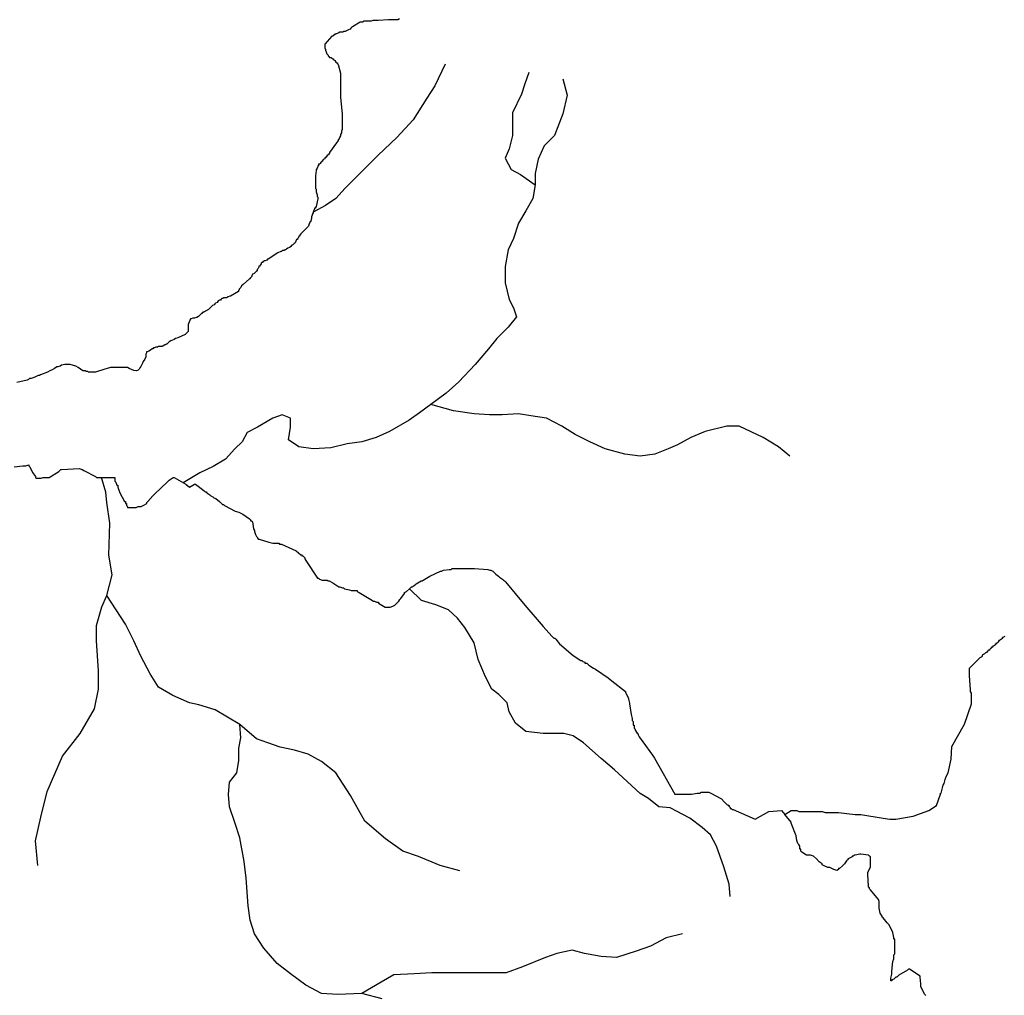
# Model space of a CAD drawing. Header units: metres. Extents: x 1073637 to 1099587, y 1563246 to 1581355.
# Tile 16 of 22: x 1085573 to 1089361, y 1572260 to 1576014. Entities that reach past the tile are written whole.
import ezdxf

# ---------------------------------------------------------------- set-up
doc = ezdxf.new("R2010")
doc.units = ezdxf.units.M
doc.layers.add('C-HYDR-CTCH-FPTH', color=4, linetype='Continuous')

msp = doc.modelspace()

# ---------------------------------------------------------------- linework, layer by layer
at = {"layer": 'C-HYDR-CTCH-FPTH'}
for points in [[(1087034.3293, 1576016.8256), (1087028.2853, 1576013.8036), (1087022.2412, 1576013.8037), (1087013.1751, 1576013.8038), (1087010.1531, 1576013.8039), (1087001.0871, 1576013.804), (1086998.0651, 1576013.804), (1086992.021, 1576013.8041), (1086952.7347, 1576010.7826), (1086943.6686, 1576010.7828), (1086937.6245, 1576010.7828), (1086931.5805, 1576010.7829), (1086925.5365, 1576007.7609), (1086922.5145, 1576007.761), (1086919.4924, 1576007.7611), (1086916.4704, 1576007.7611), (1086913.4484, 1576007.7611), (1086910.4263, 1576007.7612), (1086904.3823, 1576007.7612), (1086898.3383, 1576007.7613), (1086892.2942, 1576004.7395), (1086883.2281, 1576004.7396), (1086853.0076, 1575986.6078), (1086849.9857, 1575983.5858), (1086846.9636, 1575980.5638), (1086843.9415, 1575977.542), (1086837.8974, 1575974.52), (1086825.8092, 1575968.4761), (1086819.7652, 1575968.4762), (1086816.7432, 1575965.4542), (1086810.6991, 1575965.4543), (1086804.655, 1575965.4544), (1086798.611, 1575962.4324), (1086792.5669, 1575959.4104), (1086789.5449, 1575959.4105), (1086786.5228, 1575956.3885), (1086783.5008, 1575956.3886), (1086780.4787, 1575953.3667), (1086777.4566, 1575950.3447), (1086774.4346, 1575950.3447), (1086747.2361, 1575920.1249), (1086747.236, 1575914.0808), (1086747.2359, 1575908.0367), (1086747.2359, 1575905.0147), (1086750.2577, 1575898.9707), (1086750.2577, 1575895.9487), (1086753.2796, 1575886.8825), (1086753.2795, 1575883.8605), (1086756.3015, 1575880.8384), (1086759.3235, 1575877.8163), (1086759.3235, 1575874.7945), (1086762.3455, 1575871.7723), (1086765.3675, 1575868.7503), (1086771.4116, 1575868.7502), (1086774.4334, 1575865.7281), (1086777.4554, 1575862.7061), (1086780.4774, 1575862.706), (1086780.4774, 1575859.684), (1086786.5214, 1575856.6618), (1086786.5214, 1575853.6398), (1086789.5434, 1575850.6179), (1086792.5654, 1575847.5958), (1086795.5874, 1575847.5958), (1086795.5874, 1575844.5737), (1086798.6094, 1575841.5516), (1086807.6749, 1575808.3092), (1086807.6748, 1575802.2652), (1086807.6748, 1575799.2433), (1086807.6747, 1575796.2212), (1086807.6747, 1575793.1992), (1086807.6747, 1575790.1772), (1086807.6745, 1575781.1111), (1086807.6744, 1575775.0671), (1086807.6744, 1575772.0451), (1086807.6743, 1575762.979), (1086807.674, 1575744.8469), (1086807.674, 1575741.8249), (1086807.674, 1575738.8028), (1086807.6739, 1575735.7808), (1086807.6737, 1575723.6928), (1086807.6737, 1575720.6707), (1086807.6737, 1575717.6487), (1086807.6736, 1575714.6267), (1086813.7168, 1575651.1641), (1086813.7167, 1575645.1201), (1086813.7167, 1575639.0761), (1086813.7166, 1575633.032), (1086813.7165, 1575626.9879), (1086813.7163, 1575614.8999), (1086813.7163, 1575608.8559), (1086813.7162, 1575602.8118), (1086813.7161, 1575599.7898), (1086813.716, 1575593.7458), (1086813.716, 1575590.7238), (1086810.6939, 1575584.6797), (1086810.6938, 1575581.6577), (1086810.6938, 1575578.6357), (1086807.6717, 1575572.5916), (1086807.6716, 1575569.5697), (1086807.6716, 1575566.5477), (1086804.6495, 1575563.5257), (1086804.6495, 1575560.5037), (1086801.6274, 1575557.4817), (1086801.6274, 1575554.4596), (1086798.6054, 1575551.4376), (1086798.6054, 1575548.4156), (1086795.5833, 1575545.3936), (1086792.5612, 1575539.3497), (1086765.3625, 1575503.0858), (1086765.3624, 1575500.0637), (1086759.3183, 1575494.0198), (1086756.2962, 1575490.9979), (1086753.2741, 1575487.9759), (1086753.2741, 1575484.9539), (1086750.2521, 1575484.9539), (1086750.252, 1575481.9319), (1086747.2301, 1575481.9319), (1086747.2301, 1575478.9099), (1086741.186, 1575475.8879), (1086741.1859, 1575472.8659), (1086738.1639, 1575472.8659), (1086738.1639, 1575469.8439), (1086735.1418, 1575469.8439), (1086735.1418, 1575466.822), (1086732.1197, 1575463.8001), (1086729.0976, 1575460.7781), (1086726.0755, 1575457.7561), (1086723.0536, 1575457.7561), (1086723.0536, 1575454.7341), (1086723.0535, 1575451.712), (1086720.0315, 1575451.7121), (1086720.0315, 1575448.69), (1086717.0093, 1575442.646), (1086713.9872, 1575436.6021), (1086713.9872, 1575433.5801), (1086710.9649, 1575412.426), (1086710.9648, 1575409.4039), (1086710.9648, 1575406.3819), (1086710.9648, 1575403.3599), (1086710.9646, 1575394.2938), (1086710.9645, 1575385.2278), (1086710.9645, 1575382.2058), (1086710.9643, 1575376.1617), (1086710.9643, 1575373.1397), (1086710.9642, 1575364.0737), (1086713.9862, 1575361.0516), (1086713.9861, 1575351.9855), (1086717.0079, 1575339.8974), (1086717.0079, 1575333.8534), (1086720.0299, 1575330.8313), (1086720.0298, 1575324.7872), (1086713.9853, 1575294.5671), (1086710.9632, 1575291.5451), (1086710.9632, 1575288.5232), (1086707.9411, 1575288.5232), (1086707.9411, 1575285.5012), (1086704.919, 1575279.4572), (1086701.8968, 1575273.4131), (1086701.8968, 1575270.3911), (1086698.8747, 1575264.3471), (1086698.8747, 1575261.3251), (1086695.8527, 1575255.2811), (1086695.8526, 1575249.237), (1086692.8304, 1575240.171), (1086692.8304, 1575237.1491), (1086689.8083, 1575234.1271), (1086689.8083, 1575231.105), (1086686.7862, 1575231.1051), (1086686.7862, 1575228.083), (1086683.764, 1575219.017), (1086653.5434, 1575188.7972), (1086653.5433, 1575185.7752), (1086650.5213, 1575185.7753), (1086650.5213, 1575182.7533), (1086647.4992, 1575179.7313), (1086644.4772, 1575173.6873), (1086641.4551, 1575170.6653), (1086641.4551, 1575167.6432), (1086638.4331, 1575167.6433), (1086635.4109, 1575161.5992), (1086632.3888, 1575155.5553), (1086629.3667, 1575152.5333), (1086626.3447, 1575149.5113), (1086623.3226, 1575146.4893), (1086620.3007, 1575146.4894), (1086617.2786, 1575143.4674), (1086617.2786, 1575140.4453), (1086611.2344, 1575137.4234), (1086605.1903, 1575134.4016), (1086599.1462, 1575131.3796), (1086596.1242, 1575128.3576), (1086593.1022, 1575128.3577), (1086590.0802, 1575125.3357), (1086587.0581, 1575125.3357), (1086584.0361, 1575125.3358), (1086581.014, 1575122.3138), (1086577.992, 1575122.3138), (1086565.9039, 1575116.2699), (1086529.6392, 1575092.0942), (1086526.6172, 1575092.0943), (1086523.5951, 1575089.0723), (1086517.5512, 1575086.0503), (1086514.5291, 1575086.0504), (1086511.5071, 1575083.0285), (1086508.485, 1575083.0286), (1086508.485, 1575080.0065), (1086505.4629, 1575080.0066), (1086502.4408, 1575076.9846), (1086502.4408, 1575073.9625), (1086499.4187, 1575070.9405), (1086496.3966, 1575064.8965), (1086493.3746, 1575064.8965), (1086493.3746, 1575061.8745), (1086490.3526, 1575055.8306), (1086487.3305, 1575052.8086), (1086487.3304, 1575049.7866), (1086484.3084, 1575046.7646), (1086481.2863, 1575043.7426), (1086475.2421, 1575037.6986), (1086469.198, 1575034.6767), (1086466.176, 1575028.6327), (1086466.176, 1575025.6107), (1086463.1539, 1575022.5887), (1086460.1318, 1575019.5667), (1086460.1318, 1575016.5447), (1086457.1098, 1575016.5447), (1086432.9333, 1574995.3909), (1086426.8891, 1574989.3469), (1086423.867, 1574983.3029), (1086420.845, 1574980.2811), (1086417.8229, 1574977.2591), (1086417.8229, 1574974.237), (1086414.8009, 1574971.215), (1086414.8009, 1574968.193), (1086384.5804, 1574950.0613), (1086381.5584, 1574950.0614), (1086375.5142, 1574947.0394), (1086369.4701, 1574944.0175), (1086363.4262, 1574944.0175), (1086360.4041, 1574944.0176), (1086357.3821, 1574944.0176), (1086354.36, 1574940.9956), (1086351.338, 1574940.9957), (1086348.3159, 1574937.9737), (1086345.2938, 1574934.9517), (1086342.2718, 1574934.9517), (1086336.2278, 1574931.9298), (1086333.2057, 1574925.8859), (1086327.1616, 1574922.8639), (1086324.1395, 1574919.8419), (1086321.1174, 1574916.8199), (1086315.0733, 1574913.798), (1086309.0293, 1574907.754), (1086306.0072, 1574904.7321), (1086299.9631, 1574898.6881), (1086287.875, 1574892.6442), (1086284.8529, 1574889.6222), (1086281.8309, 1574889.6223), (1086278.8088, 1574886.6003), (1086275.7868, 1574886.6003), (1086275.7867, 1574883.5783), (1086272.7647, 1574883.5783), (1086269.7426, 1574880.5563), (1086263.6984, 1574874.5125), (1086260.6765, 1574871.4905), (1086254.6324, 1574868.4685), (1086251.6103, 1574868.4686), (1086245.5662, 1574865.4466), (1086239.5221, 1574865.4467), (1086233.4782, 1574862.4248), (1086230.4561, 1574862.4248), (1086221.3897, 1574841.2708), (1086221.3897, 1574838.2488), (1086221.3897, 1574835.2267), (1086221.3896, 1574832.2047), (1086221.3896, 1574829.1827), (1086221.3895, 1574826.1607), (1086221.3895, 1574820.1167), (1086221.3894, 1574817.0946), (1086221.3894, 1574814.0726), (1086218.3673, 1574811.0506), (1086215.3452, 1574808.0286), (1086209.3012, 1574801.9848), (1086182.1028, 1574789.897), (1086173.0367, 1574786.8751), (1086166.9926, 1574783.8531), (1086160.9484, 1574780.8312), (1086154.9045, 1574777.8092), (1086148.8604, 1574774.7874), (1086145.8383, 1574771.7654), (1086142.8162, 1574768.7434), (1086139.7941, 1574765.7214), (1086136.7721, 1574765.7214), (1086133.7502, 1574762.6994), (1086130.7281, 1574762.6995), (1086127.706, 1574759.6775), (1086121.6619, 1574756.6556), (1086106.5519, 1574756.6557), (1086103.5298, 1574753.6337), (1086097.4857, 1574753.6339), (1086091.4416, 1574750.612), (1086088.4196, 1574750.612), (1086085.3975, 1574747.5901), (1086082.3756, 1574747.5901), (1086076.3315, 1574741.5461), (1086070.2873, 1574738.5242), (1086064.2432, 1574735.5022), (1086061.2212, 1574735.5023), (1086061.2211, 1574732.4802), (1086058.199, 1574726.4362), (1086058.1758, 1574716.1202), (1086054.4817, 1574707.5007), (1086048.743, 1574698.2509), (1086045.2463, 1574692.4169), (1086042.4757, 1574684.1053), (1086039.3972, 1574679.4877), (1086036.011, 1574673.9468), (1086033.5482, 1574669.3293), (1086029.2385, 1574665.0195), (1086022.1581, 1574662.5569), (1086012.923, 1574663.4806), (1085994.7359, 1574672.0408), (1085988.6919, 1574675.0628), (1085985.6698, 1574675.0628), (1085979.6259, 1574675.0629), (1085970.5598, 1574675.063), (1085955.4498, 1574675.0632), (1085937.3175, 1574675.0635), (1085922.2075, 1574675.0637), (1085910.1193, 1574672.042), (1085901.0533, 1574669.02), (1085864.7888, 1574656.9324), (1085861.7668, 1574656.9324), (1085858.7448, 1574656.9325), (1085852.7008, 1574656.9326), (1085840.6127, 1574656.9327), (1085837.5906, 1574656.9328), (1085834.5686, 1574659.9549), (1085828.5246, 1574659.9549), (1085825.5027, 1574662.977), (1085822.4807, 1574662.977), (1085816.4366, 1574662.9771), (1085798.3047, 1574675.0654), (1085789.2387, 1574681.1096), (1085768.0846, 1574687.154), (1085746.9305, 1574687.1543), (1085734.8423, 1574684.1324), (1085728.7982, 1574681.1104), (1085719.7322, 1574678.0885), (1085716.7101, 1574678.0886), (1085707.644, 1574672.0447), (1085698.5779, 1574666.0008), (1085689.5118, 1574662.9789), (1085680.4456, 1574656.9349), (1085653.2473, 1574647.8693), (1085650.2251, 1574644.8473), (1085647.2033, 1574644.8473), (1085644.1812, 1574644.8474), (1085632.093, 1574638.8035), (1085616.9829, 1574632.7596), (1085610.9388, 1574632.7597), (1085607.9167, 1574629.7377), (1085601.8726, 1574626.7158), (1085562.5863, 1574617.6503)], [(1087210.4139, 1575842.2944), (1087170.7258, 1575758.9522), (1087138.9755, 1575711.3282), (1087087.3813, 1575627.9863), (1087023.8812, 1575560.5192), (1086952.4436, 1575493.0524), (1086884.9749, 1575425.5854), (1086825.4436, 1575366.0557), (1086789.7246, 1575326.3692), (1086750.0373, 1575298.5889), (1086701.8968, 1575273.4131)], [(1087662.8448, 1575786.7264), (1087678.7188, 1575723.227), (1087662.843, 1575651.7907), (1087631.0923, 1575568.4483), (1087591.4048, 1575528.7619), (1087567.5918, 1575477.1692), (1087555.6849, 1575421.6075), (1087555.6843, 1575377.9518), (1087547.7462, 1575326.3588), (1087519.9647, 1575278.7349), (1087492.1832, 1575231.1108), (1087472.3389, 1575171.5806), (1087452.4947, 1575127.9252), (1087440.5878, 1575064.4261), (1087440.587, 1575000.9269), (1087456.4608, 1574937.4276), (1087472.3352, 1574905.6777), (1087484.2409, 1574869.9593), (1087452.4907, 1574830.2727), (1087408.8344, 1574786.6177), (1087377.0843, 1574746.931), (1087325.4904, 1574687.4013), (1087261.9903, 1574619.9343), (1087214.3653, 1574576.2792), (1087154.8342, 1574532.6244), (1087111.178, 1574500.8753), (1087071.4907, 1574473.095), (1086996.0848, 1574429.4403), (1086944.4913, 1574405.6288), (1086888.9294, 1574389.7549), (1086833.3675, 1574381.8182), (1086769.8681, 1574365.9442), (1086702.4001, 1574361.9764), (1086646.8384, 1574369.9146), (1086607.1518, 1574397.696), (1086615.0899, 1574445.3203), (1086615.0904, 1574481.0387), (1086583.341, 1574492.9452), (1086547.6224, 1574481.0396), (1086488.0914, 1574445.322), (1086448.4042, 1574425.4791), (1086428.5603, 1574389.7611), (1086400.7789, 1574361.9805), (1086365.0602, 1574322.2941), (1086317.4354, 1574294.5138), (1086265.842, 1574270.7023), (1086202.7538, 1574232.0143)], [(1087531.8781, 1575810.5403), (1087516.0027, 1575766.8849), (1087504.096, 1575727.1981), (1087468.3768, 1575655.7619), (1087468.3763, 1575620.0437), (1087468.3756, 1575568.4506), (1087456.4688, 1575516.8576), (1087440.5936, 1575481.1396), (1087464.4051, 1575437.4836), (1087500.1231, 1575417.6396), (1087555.6843, 1575377.9518)], [(1088535.9389, 1574334.1706), (1088492.2836, 1574369.8894), (1088432.7536, 1574405.6085), (1088341.4742, 1574449.2654), (1088293.8498, 1574449.2661), (1088210.5068, 1574429.4238), (1088154.9446, 1574405.6123), (1088103.3512, 1574377.8321), (1088067.6327, 1574361.9578), (1088016.0393, 1574342.1149), (1087960.4774, 1574334.1784), (1087900.947, 1574342.1165), (1087825.5421, 1574361.9611), (1087766.0119, 1574389.7429), (1087710.4505, 1574417.5245), (1087658.8578, 1574449.2747), (1087599.3277, 1574481.0252), (1087539.7975, 1574488.9634), (1087492.1732, 1574496.9014), (1087428.6739, 1574492.9337), (1087381.0496, 1574492.9343), (1087321.5191, 1574496.9037), (1087242.1453, 1574508.8109), (1087154.8342, 1574532.6244)], [(1085552.2565, 1574293.8019), (1085585.7945, 1574297.5279), (1085593.2473, 1574297.5278), (1085596.9737, 1574297.5277), (1085608.1531, 1574301.254), (1085608.1531, 1574297.5276), (1085611.8794, 1574293.8011), (1085623.0585, 1574271.4422), (1085634.2375, 1574256.5363), (1085634.2374, 1574252.8099), (1085637.964, 1574249.0834), (1085641.6904, 1574249.0834), (1085645.4168, 1574249.0834), (1085649.1432, 1574249.0833), (1085652.8697, 1574249.0833), (1085656.5961, 1574249.0832), (1085664.049, 1574252.8095), (1085671.5019, 1574252.8094), (1085678.9547, 1574252.8093), (1085686.4076, 1574252.8092), (1085723.6724, 1574275.1674), (1085731.1253, 1574282.6201), (1085734.8517, 1574282.6201), (1085801.9276, 1574286.3456), (1085813.1069, 1574282.619), (1085820.5597, 1574278.8925), (1085865.2767, 1574256.5332), (1085869.003, 1574252.8067), (1085872.7294, 1574252.8067), (1085887.6352, 1574252.8064), (1085928.6259, 1574252.8059), (1085936.0789, 1574252.8058), (1085939.8053, 1574252.8057), (1085939.8053, 1574249.0793), (1085939.8052, 1574245.3529), (1085939.8052, 1574241.6265), (1085939.8051, 1574237.9), (1085943.5314, 1574234.1735), (1085947.2577, 1574222.9942), (1085950.9841, 1574222.9942), (1085950.984, 1574215.5413), (1085958.4367, 1574193.1825), (1085977.0684, 1574159.6443), (1085980.7948, 1574159.6443), (1085980.7947, 1574155.9179), (1085980.7947, 1574152.1915), (1085984.5211, 1574152.1914), (1085984.521, 1574148.4649), (1085984.521, 1574144.7385), (1085988.2475, 1574141.012), (1085988.2474, 1574137.2856), (1085995.7002, 1574137.2855), (1085999.4267, 1574137.2855), (1086003.1531, 1574137.2854), (1086021.7854, 1574137.2852), (1086029.2383, 1574141.0115), (1086032.9647, 1574141.0114), (1086036.6911, 1574141.0114), (1086040.4176, 1574141.0113), (1086047.8705, 1574144.7376), (1086062.7763, 1574152.1904), (1086062.7764, 1574155.9168), (1086066.5028, 1574159.6431), (1086085.1353, 1574182.0015), (1086088.8618, 1574185.7278), (1086092.5884, 1574189.4543), (1086141.0326, 1574234.1708), (1086144.7591, 1574237.8972), (1086148.4856, 1574241.6236), (1086163.3915, 1574252.8027), (1086167.1179, 1574252.8026), (1086211.8347, 1574226.717), (1086226.7404, 1574215.5375), (1086245.3727, 1574226.7166), (1086249.0991, 1574226.7165), (1086260.2783, 1574219.2634), (1086282.6367, 1574200.6309), (1086286.3632, 1574196.9045), (1086290.0896, 1574196.9044), (1086293.8159, 1574193.178), (1086304.9952, 1574185.7249), (1086308.7215, 1574181.9984), (1086316.1743, 1574178.2719), (1086319.9008, 1574174.5454), (1086327.3536, 1574170.8189), (1086342.2592, 1574159.6394), (1086345.9855, 1574155.9129), (1086349.7119, 1574152.1864), (1086353.4382, 1574148.4599), (1086357.1648, 1574148.4598), (1086360.8911, 1574144.7334), (1086401.8816, 1574122.3742), (1086416.7873, 1574118.6476), (1086424.2401, 1574114.921), (1086431.6929, 1574111.1944), (1086457.7777, 1574092.5619), (1086461.5042, 1574088.8355), (1086461.5041, 1574085.1091), (1086465.2305, 1574085.109), (1086468.9569, 1574081.3824), (1086472.6829, 1574055.2974), (1086476.4093, 1574047.8445), (1086476.4092, 1574044.1179), (1086480.1356, 1574032.9387), (1086483.8619, 1574025.4857), (1086487.5883, 1574021.7592), (1086487.5882, 1574018.0328), (1086491.3146, 1574018.0327), (1086491.3146, 1574014.3063), (1086495.041, 1574014.3063), (1086532.3053, 1574003.1264), (1086547.2109, 1573999.3998), (1086550.9374, 1573999.3998), (1086569.5696, 1573999.3995), (1086573.296, 1573995.6731), (1086580.7488, 1573995.673), (1086636.645, 1573969.5871), (1086655.277, 1573954.6811), (1086659.0034, 1573954.681), (1086659.0034, 1573950.9546), (1086662.7298, 1573950.9546), (1086670.1825, 1573943.5016), (1086670.1825, 1573939.7751), (1086673.9089, 1573932.3222), (1086718.6252, 1573865.2457), (1086722.3516, 1573865.2457), (1086726.078, 1573861.5192), (1086737.2572, 1573857.7927), (1086740.9836, 1573857.7926), (1086744.7102, 1573857.7926), (1086748.4366, 1573857.7925), (1086755.8894, 1573857.7924), (1086759.6159, 1573854.0659), (1086763.3423, 1573854.0659), (1086778.248, 1573846.6128), (1086800.6063, 1573831.7067), (1086804.3327, 1573831.7066), (1086815.512, 1573827.9801), (1086819.2385, 1573827.98), (1086822.9648, 1573824.2536), (1086841.5969, 1573820.5269), (1086849.0498, 1573816.8002), (1086856.5027, 1573816.8002), (1086863.9555, 1573816.8001), (1086867.682, 1573816.8), (1086871.4084, 1573816.7999), (1086871.4083, 1573813.0735), (1086878.8611, 1573809.347), (1086923.5781, 1573783.2614), (1086934.7573, 1573775.8083), (1086938.4837, 1573775.8083), (1086945.9365, 1573772.0818), (1086949.6629, 1573772.0817), (1086953.3895, 1573772.0817), (1086953.3894, 1573768.3553), (1086979.4742, 1573753.4491), (1086983.2006, 1573753.4491), (1086986.9271, 1573753.449), (1086998.1063, 1573753.4489), (1087009.2858, 1573757.1752), (1087016.7386, 1573760.9014), (1087024.1917, 1573768.3543), (1087031.6446, 1573775.807), (1087035.3711, 1573783.2599), (1087039.0976, 1573786.9863), (1087054.0036, 1573805.6182), (1087054.0036, 1573809.3446), (1087061.4566, 1573813.071), (1087072.636, 1573824.2502), (1087076.3626, 1573827.9765), (1087080.0891, 1573831.7029), (1087083.8155, 1573831.7028), (1087087.5419, 1573835.4292), (1087094.9949, 1573839.1556), (1087098.7214, 1573842.882), (1087117.3537, 1573854.0611), (1087121.0801, 1573854.061), (1087124.8066, 1573857.7874), (1087150.8919, 1573872.6928), (1087191.8829, 1573891.3244), (1087195.6093, 1573891.3244), (1087203.0623, 1573895.0507), (1087225.4209, 1573898.7768), (1087232.8739, 1573898.7767), (1087236.6004, 1573902.503), (1087240.3268, 1573902.5029), (1087244.0532, 1573902.5029), (1087251.5061, 1573902.5028), (1087255.2325, 1573902.5028), (1087262.6853, 1573902.5027), (1087266.4117, 1573902.5026), (1087273.8647, 1573902.5025), (1087281.3175, 1573902.5024), (1087322.3084, 1573902.5018), (1087374.4785, 1573898.7747), (1087381.9312, 1573895.0482), (1087385.6576, 1573895.0482), (1087393.1105, 1573891.3217), (1087396.8369, 1573887.5951), (1087404.2896, 1573880.1422), (1087415.4689, 1573872.6892), (1087419.1952, 1573868.9626), (1087430.3745, 1573861.5096), (1087434.1008, 1573857.7831), (1087437.8272, 1573854.0567), (1087441.5535, 1573850.3301), (1087516.0811, 1573760.8946), (1087586.8823, 1573678.9122), (1087620.4197, 1573641.6472), (1087627.8724, 1573634.1943), (1087631.5989, 1573634.1942), (1087635.3252, 1573630.4678), (1087650.2307, 1573611.8354), (1087702.4002, 1573567.1174), (1087732.2115, 1573548.4848), (1087735.9379, 1573548.4848), (1087739.6643, 1573544.7583), (1087747.1171, 1573541.0318), (1087747.1171, 1573537.3053), (1087750.8435, 1573537.3052), (1087754.5699, 1573537.3052), (1087762.0228, 1573529.8523), (1087780.6548, 1573518.6727), (1087788.1076, 1573514.9461), (1087836.5508, 1573481.4075), (1087851.4564, 1573470.2281), (1087903.626, 1573429.2365), (1087903.6259, 1573425.5101), (1087914.8048, 1573403.1514), (1087914.8048, 1573399.425), (1087918.5311, 1573384.5192), (1087918.5311, 1573380.7928), (1087925.9834, 1573339.8018), (1087929.7095, 1573324.896), (1087929.7094, 1573317.4431), (1087933.4358, 1573313.7167), (1087933.4356, 1573302.5373), (1087933.4356, 1573298.8109), (1087937.1621, 1573298.8109), (1087937.1621, 1573295.0844), (1087937.162, 1573291.3579), (1087937.162, 1573287.6315), (1087940.8883, 1573283.905), (1087940.8883, 1573280.1786), (1087948.341, 1573268.9992), (1087952.0673, 1573265.2727), (1087952.0673, 1573261.5463), (1087955.7937, 1573254.0933), (1087970.6992, 1573235.4609), (1088007.9628, 1573183.2903), (1088015.4155, 1573172.111), (1088093.6689, 1573034.2318), (1088153.2918, 1573034.2309), (1088157.0182, 1573034.2309), (1088179.3768, 1573037.957), (1088186.8298, 1573037.9569), (1088190.5562, 1573037.9569), (1088194.2826, 1573041.6832), (1088212.9148, 1573041.683), (1088216.6413, 1573041.6829), (1088224.0942, 1573041.6828), (1088231.5469, 1573037.9563), (1088272.5375, 1573015.5971), (1088283.7166, 1573004.4176), (1088287.4431, 1573000.6912), (1088291.1694, 1572996.9647), (1088294.8958, 1572993.2383), (1088298.6222, 1572993.2382), (1088298.6222, 1572989.5117), (1088302.3486, 1572989.5116), (1088302.3485, 1572985.7852), (1088306.075, 1572982.0588), (1088306.0749, 1572978.3324), (1088309.8014, 1572978.3323), (1088313.5277, 1572974.6057), (1088317.2541, 1572974.6057), (1088402.9616, 1572937.3401), (1088455.1322, 1572967.151), (1088503.5759, 1572970.8767), (1088516.0989, 1572955.8487)], [(1085642.7355, 1572758.6363), (1085634.7993, 1572853.8852), (1085654.6442, 1572945.165), (1085678.4576, 1573044.3822), (1085737.99, 1573179.3172), (1085805.4591, 1573266.6276), (1085861.0222, 1573361.8757), (1085876.8981, 1573437.2807), (1085876.8991, 1573508.7173), (1085868.9632, 1573623.8098), (1085868.964, 1573683.3403), (1085888.8084, 1573754.7765), (1085908.6526, 1573798.4319), (1085928.4972, 1573877.8057), (1085916.5921, 1573953.2111), (1085920.5625, 1574076.2408), (1085908.6574, 1574155.6149), (1085904.6893, 1574195.3019), (1085887.6352, 1574252.8064)], [(1088305.7312, 1572639.539), (1088301.7632, 1572687.1635), (1088281.9206, 1572754.6317), (1088254.1407, 1572834.006), (1088230.3292, 1572877.6621), (1088198.58, 1572905.4434), (1088150.9559, 1572941.1623), (1088075.5513, 1572980.8503), (1088031.8956, 1572984.8196), (1087992.2091, 1573016.5698), (1087960.4597, 1573036.4136), (1087861.2435, 1573127.6952), (1087809.651, 1573171.3516), (1087742.184, 1573230.883), (1087702.4973, 1573258.6644), (1087666.7791, 1573266.6023), (1087587.4052, 1573266.6033), (1087519.9374, 1573274.5417), (1087480.2508, 1573306.2918), (1087456.4392, 1573349.9478), (1087448.5023, 1573385.6662), (1087416.7531, 1573417.4163), (1087388.9725, 1573437.2601), (1087365.161, 1573484.8848), (1087337.381, 1573552.3531), (1087321.5071, 1573615.8525), (1087285.7896, 1573675.3835), (1087258.0091, 1573711.1022), (1087222.2913, 1573742.8522), (1087174.6672, 1573762.6964), (1087119.1056, 1573778.572), (1087072.636, 1573824.2502)], [(1086968.2742, 1572246.656), (1086888.9005, 1572266.5006), (1086797.6203, 1572262.5332), (1086734.1212, 1572266.5027), (1086674.5912, 1572298.2531), (1086615.0612, 1572341.9096), (1086563.4687, 1572381.5972), (1086511.8764, 1572441.1285), (1086476.1589, 1572496.6908), (1086460.2847, 1572548.2841), (1086452.3481, 1572603.846), (1086444.4121, 1572711.001), (1086436.4756, 1572774.5003), (1086420.6021, 1572865.7806), (1086400.7593, 1572925.3114), (1086380.9168, 1572984.8421), (1086376.9487, 1573032.4665), (1086380.918, 1573080.091), (1086408.6994, 1573115.8088), (1086416.6374, 1573163.4331), (1086416.6381, 1573211.0575), (1086424.576, 1573250.7444), (1086420.608, 1573302.3375), (1086372.984, 1573330.1191), (1086325.36, 1573357.9006), (1086261.8611, 1573377.745), (1086226.1429, 1573385.6828), (1086162.6441, 1573413.4647), (1086107.0827, 1573445.2149), (1086075.3338, 1573496.8085), (1086039.6164, 1573564.2769), (1086011.8364, 1573623.8078), (1085980.0877, 1573687.3073), (1085908.6526, 1573798.4319)], [(1088503.5759, 1572970.8767), (1088516.0989, 1572955.8487), (1088540.8403, 1572970.8762), (1088544.5667, 1572970.8762), (1088552.0196, 1572970.876), (1088559.4724, 1572970.876), (1088563.1988, 1572970.8759), (1088570.6517, 1572967.1494), (1088574.3782, 1572967.1493), (1088578.1046, 1572967.1493), (1088585.5575, 1572967.1492), (1088600.4631, 1572967.149), (1088615.3689, 1572967.1488), (1088622.8218, 1572967.1487), (1088626.5483, 1572967.1486), (1088630.2747, 1572967.1486), (1088634.0011, 1572967.1485), (1088637.7276, 1572967.1485), (1088641.454, 1572967.1484), (1088648.9069, 1572967.1483), (1088660.0862, 1572967.1482), (1088671.2654, 1572963.4216), (1088723.4355, 1572963.4209), (1088786.7848, 1572955.9671), (1088801.6906, 1572955.9669), (1088809.1434, 1572955.9668), (1088894.8513, 1572941.06), (1088920.9363, 1572937.3331), (1088928.3891, 1572937.333), (1088943.2949, 1572937.3328), (1089010.3709, 1572948.5112), (1089069.9942, 1572970.869), (1089099.8059, 1572989.5008), (1089114.7123, 1573034.2178), (1089114.7124, 1573037.9443), (1089118.4388, 1573037.9442), (1089122.1654, 1573052.8499), (1089125.892, 1573067.7556), (1089129.6186, 1573075.2084), (1089133.3452, 1573090.1141), (1089137.0718, 1573101.2934), (1089144.5248, 1573116.1991), (1089155.7049, 1573168.3689), (1089159.432, 1573216.8126), (1089207.8768, 1573302.52), (1089233.963, 1573380.7748), (1089233.9632, 1573391.9541), (1089233.9633, 1573403.1334), (1089233.9634, 1573410.5862), (1089233.9635, 1573418.0391), (1089233.9636, 1573421.7656), (1089230.2371, 1573429.2184), (1089230.2372, 1573436.6714), (1089226.5115, 1573488.8416), (1089226.5119, 1573518.6529), (1089260.0503, 1573552.1904), (1089263.7768, 1573555.9169), (1089267.5033, 1573559.6433), (1089274.9563, 1573563.3696), (1089278.6828, 1573570.8223), (1089286.1356, 1573574.5488), (1089289.8622, 1573578.2751), (1089293.5887, 1573582.0015), (1089297.3151, 1573582.0014), (1089297.3152, 1573585.7278), (1089301.0416, 1573589.4542), (1089304.7681, 1573589.4542), (1089308.4947, 1573596.9071), (1089312.2211, 1573596.907), (1089312.2211, 1573600.6334), (1089315.9475, 1573600.6333), (1089319.674, 1573604.3597), (1089327.127, 1573608.0862), (1089327.127, 1573611.8126), (1089330.8534, 1573611.8125), (1089330.8535, 1573615.5389), (1089334.5799, 1573615.5389), (1089338.3063, 1573619.2652), (1089342.033, 1573626.7181), (1089353.2123, 1573634.1708), (1089356.9389, 1573637.8972), (1089364.3918, 1573641.6235)], [(1087265.9333, 1572738.7707), (1087190.5284, 1572758.6152), (1087107.1861, 1572794.3346), (1087047.6558, 1572814.179), (1086980.1887, 1572861.8043), (1086900.8155, 1572929.2732), (1086877.004, 1572972.9293), (1086845.2551, 1573028.4915), (1086789.6945, 1573115.8037), (1086734.1334, 1573159.4601), (1086682.5407, 1573187.2416), (1086630.9478, 1573203.1172), (1086575.3861, 1573215.0241), (1086527.762, 1573230.8995), (1086484.1065, 1573246.7748), (1086420.608, 1573302.3375)], [(1089058.8053, 1572259.12), (1089055.0788, 1572262.8464), (1089040.1734, 1572292.6581), (1089040.1735, 1572300.1109), (1089040.1736, 1572303.8374), (1089036.4475, 1572329.9225), (1089036.4476, 1572333.6489), (1088995.4572, 1572359.7345), (1088991.7308, 1572359.7345), (1088988.0042, 1572356.0082), (1088954.4661, 1572337.3765), (1088950.7395, 1572333.6501), (1088947.0131, 1572329.9237), (1088943.2867, 1572329.9238), (1088935.8337, 1572322.471), (1088928.3808, 1572318.7446), (1088928.3807, 1572315.0182), (1088924.6543, 1572315.0183), (1088924.6544, 1572326.1976), (1088928.3811, 1572341.1032), (1088928.3812, 1572352.2826), (1088932.1081, 1572389.5469), (1088935.8348, 1572400.7262), (1088935.8349, 1572404.4526), (1088935.835, 1572415.6319), (1088939.5614, 1572419.3583), (1088939.5615, 1572423.0847), (1088939.5616, 1572426.8111), (1088939.5616, 1572430.5375), (1088939.5617, 1572434.2641), (1088939.5617, 1572437.9905), (1088939.5618, 1572441.7169), (1088939.5619, 1572449.1698), (1088939.5622, 1572471.5284), (1088939.5622, 1572475.2548), (1088935.8358, 1572475.2549), (1088935.8359, 1572478.9813), (1088935.8359, 1572482.7077), (1088932.1096, 1572501.3399), (1088917.2043, 1572531.1517), (1088909.7515, 1572538.6047), (1088894.846, 1572557.2371), (1088891.1197, 1572560.9635), (1088891.1197, 1572564.6899), (1088883.6671, 1572575.8694), (1088879.9408, 1572594.5016), (1088879.9409, 1572605.6808), (1088879.941, 1572609.4074), (1088879.9411, 1572613.1338), (1088879.9411, 1572616.8602), (1088879.9411, 1572620.5866), (1088876.2148, 1572628.0396), (1088846.4038, 1572665.3043), (1088842.6775, 1572669.0308), (1088842.6775, 1572672.7572), (1088838.9512, 1572676.4837), (1088838.9512, 1572680.2102), (1088835.2254, 1572724.9274), (1088835.2255, 1572728.6538), (1088835.2255, 1572732.3804), (1088846.405, 1572754.7388), (1088846.4052, 1572769.6446), (1088846.4053, 1572777.0974), (1088846.4055, 1572788.2767), (1088846.4055, 1572792.0031), (1088842.6792, 1572795.7296), (1088838.9528, 1572799.4561), (1088809.1413, 1572803.183), (1088805.4149, 1572803.1831), (1088786.7827, 1572799.4568), (1088783.0563, 1572799.4568), (1088779.3298, 1572795.7305), (1088775.6033, 1572795.7305), (1088775.6033, 1572792.0041), (1088760.6975, 1572784.5515), (1088756.9709, 1572780.825), (1088753.2445, 1572777.0986), (1088745.7915, 1572765.9195), (1088738.3384, 1572758.4667), (1088727.1591, 1572747.2875), (1088723.4325, 1572747.2875), (1088723.4325, 1572743.5611), (1088715.9796, 1572739.8348), (1088704.8003, 1572743.5614), (1088689.8948, 1572751.0145), (1088686.1682, 1572751.0146), (1088682.4418, 1572751.0146), (1088667.5362, 1572758.4677), (1088660.0834, 1572762.1941), (1088660.0834, 1572765.9207), (1088648.9042, 1572773.3736), (1088637.7251, 1572784.5531), (1088626.5459, 1572795.7325), (1088615.3666, 1572799.4591), (1088611.6402, 1572799.4592), (1088600.4609, 1572799.4593), (1088581.8289, 1572810.6389), (1088578.1025, 1572814.3654), (1088578.1025, 1572818.0919), (1088578.1026, 1572821.8183), (1088574.3762, 1572821.8184), (1088574.3763, 1572832.9976), (1088570.65, 1572840.4506), (1088566.9236, 1572844.1771), (1088563.1973, 1572855.3564), (1088559.4711, 1572873.9887), (1088540.8396, 1572922.4325), (1088540.8397, 1572926.159), (1088516.0989, 1572955.8487)], [(1088123.1691, 1572496.6684), (1088059.6696, 1572480.7944), (1088000.1387, 1572449.0456), (1087944.5768, 1572429.2029), (1087869.1711, 1572405.3917), (1087809.6406, 1572409.3613), (1087746.1417, 1572421.2683), (1087698.5173, 1572433.1749), (1087638.9868, 1572421.2697), (1087595.3309, 1572405.3955), (1087508.0189, 1572369.6784), (1087444.5194, 1572345.867), (1087384.989, 1572345.8678), (1087321.4898, 1572345.8687), (1087238.1471, 1572345.8698), (1087158.7731, 1572345.8709), (1087091.3051, 1572341.9031), (1087011.9311, 1572337.9355), (1086964.3063, 1572310.1553), (1086888.9005, 1572266.5006)]]:
    msp.add_lwpolyline(points, dxfattribs=at)

doc.saveas('drawing.dxf')
